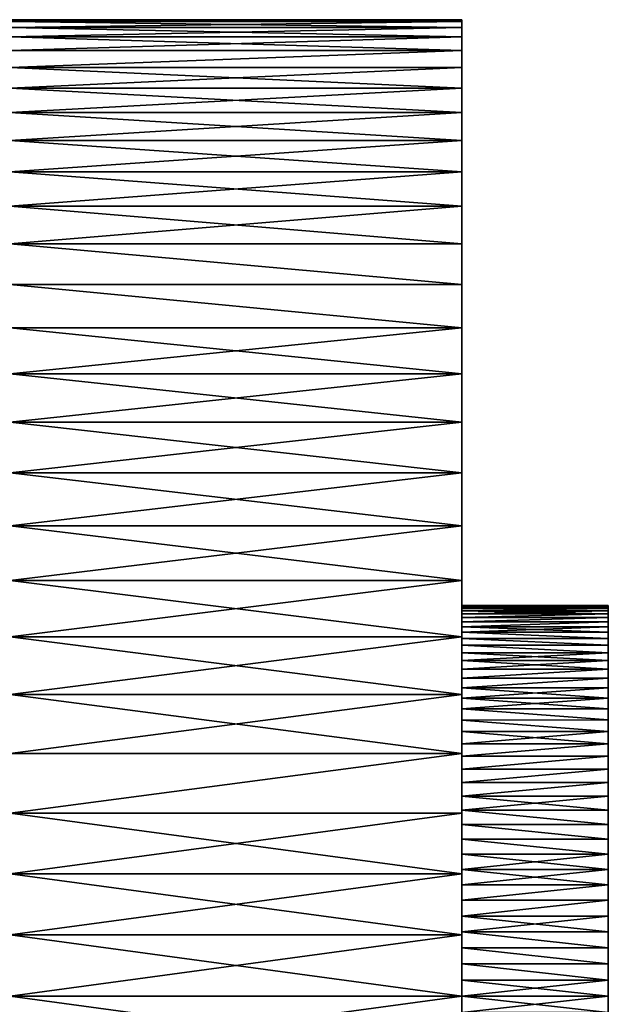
# Model space of a CAD drawing. Header units: metres. Extents: x -28 to 204, y -40 to 40.
# Tile 42 of 42: x 179 to 204, y 0 to 40. Entities that reach past the tile are written whole.
import ezdxf

# ---------------------------------------------------------------- set-up
doc = ezdxf.new("R2010")
doc.units = ezdxf.units.M
doc.layers.add('solid_SIPHO_KOMPL_SW0001', color=7, linetype='CONTINUOUS')

msp = doc.modelspace()

# ---------------------------------------------------------------- linework, layer by layer
at = {"layer": 'solid_SIPHO_KOMPL_SW0001'}
for points in [[(179, 39.92107, 100.51162), (197.5, 39.92094, 100.512024), (197.5, 40, 98)], [(179, 40, 98), (197.5, 40, 98), (197.5, 39.92094, 95.487976)], [(179, 40, 98), (179, 39.92107, 100.51162), (197.5, 40, 98)], [(179, 39.92107, 95.48838), (179, 40, 98), (197.5, 39.92094, 95.487976)], [(197.5, 39.92094, 95.487976), (197.5, 40, 98), (197.5, 39.92094, 100.512024)], [(179, 39.92107, 100.51162), (179, 39.684589, 103.013329), (197.5, 39.92094, 100.512024)], [(179, 39.92107, 95.48838), (197.5, 39.92094, 95.487976), (197.5, 39.684624, 92.987328)], [(179, 39.684589, 92.986671), (179, 39.92107, 95.48838), (197.5, 39.684624, 92.987328)], [(179, 39.684589, 103.013329), (197.5, 39.684624, 103.012672), (197.5, 39.92094, 100.512024)], [(179, 39.291489, 105.495255), (197.5, 39.291286, 105.496078), (197.5, 39.684624, 103.012672)], [(179, 39.684589, 103.013329), (179, 39.291489, 105.495255), (197.5, 39.684624, 103.012672)], [(179, 39.684589, 92.986671), (197.5, 39.684624, 92.987328), (197.5, 39.291286, 90.503922)], [(179, 39.291489, 90.504745), (179, 39.684589, 92.986671), (197.5, 39.291286, 90.503922)], [(197.5, 39.92094, 95.487976), (197.5, 39.92094, 100.512024), (197.5, 39.684624, 103.012672)], [(197.5, 39.684624, 92.987328), (197.5, 39.92094, 95.487976), (197.5, 39.684624, 103.012672)], [(197.5, 39.684624, 92.987328), (197.5, 39.684624, 103.012672), (197.5, 39.291286, 105.496078)], [(197.5, 39.291286, 90.503922), (197.5, 39.684624, 92.987328), (197.5, 39.291286, 105.496078)], [(179, 39.291489, 105.495255), (179, 38.743328, 107.947594), (197.5, 39.291286, 105.496078)], [(179, 39.291489, 90.504745), (197.5, 39.291286, 90.503922), (197.5, 38.743286, 88.052658)], [(179, 38.743328, 88.052406), (179, 39.291489, 90.504745), (197.5, 38.743286, 88.052658)], [(179, 38.743328, 107.947594), (197.5, 38.743286, 107.947342), (197.5, 39.291286, 105.496078)], [(197.5, 39.291286, 90.503922), (197.5, 39.291286, 105.496078), (197.5, 38.743286, 107.947342)], [(197.5, 38.743286, 88.052658), (197.5, 39.291286, 90.503922), (197.5, 38.743286, 107.947342)], [(179, 38.743328, 107.947594), (179, 38.042259, 110.36068), (197.5, 38.743286, 107.947342)], [(179, 38.042259, 85.63932), (179, 38.743328, 88.052406), (197.5, 38.743286, 88.052658)], [(179, 38.042259, 110.36068), (197.5, 38.042217, 110.360809), (197.5, 38.743286, 107.947342)], [(179, 38.042259, 85.63932), (197.5, 38.743286, 88.052658), (197.5, 38.042217, 85.639191)], [(197.5, 38.743286, 88.052658), (197.5, 38.743286, 107.947342), (197.5, 38.042217, 110.360809)], [(197.5, 38.042217, 85.639191), (197.5, 38.743286, 88.052658), (197.5, 38.042217, 110.360809)], [(179, 38.042259, 110.36068), (179, 37.191059, 112.724983), (197.5, 38.042217, 110.360809)], [(179, 38.042259, 85.63932), (197.5, 38.042217, 85.639191), (197.5, 37.190781, 83.274597)], [(179, 37.191059, 83.275017), (179, 38.042259, 85.63932), (197.5, 37.190781, 83.274597)], [(179, 37.191059, 112.724983), (197.5, 37.190781, 112.725403), (197.5, 38.042217, 110.360809)], [(197.5, 38.042217, 85.639191), (197.5, 38.042217, 110.360809), (197.5, 37.190781, 112.725403)], [(197.5, 37.190781, 83.274597), (197.5, 38.042217, 85.639191), (197.5, 37.190781, 112.725403)], [(179, 37.191059, 112.724983), (179, 36.193081, 115.031174), (197.5, 37.190781, 112.725403)], [(179, 37.191059, 83.275017), (197.5, 37.190781, 83.274597), (197.5, 36.193317, 80.969437)], [(179, 36.193081, 80.968826), (179, 37.191059, 83.275017), (197.5, 36.193317, 80.969437)], [(179, 36.193081, 115.031174), (197.5, 36.193317, 115.030563), (197.5, 37.190781, 112.725403)], [(197.5, 37.190781, 83.274597), (197.5, 37.190781, 112.725403), (197.5, 36.193317, 115.030563)], [(197.5, 36.193317, 80.969437), (197.5, 37.190781, 83.274597), (197.5, 36.193317, 115.030563)], [(179, 35.052269, 117.270149), (197.5, 35.051861, 117.27079), (197.5, 36.193317, 115.030563)], [(179, 36.193081, 115.031174), (179, 35.052269, 117.270149), (197.5, 36.193317, 115.030563)], [(179, 36.193081, 80.968826), (197.5, 36.193317, 80.969437), (197.5, 35.051861, 78.72921)], [(179, 35.052269, 78.729851), (179, 36.193081, 80.968826), (197.5, 35.051861, 78.72921)], [(197.5, 36.193317, 80.969437), (197.5, 36.193317, 115.030563), (197.5, 35.051861, 117.27079)], [(197.5, 35.051861, 78.72921), (197.5, 36.193317, 80.969437), (197.5, 35.051861, 117.27079)], [(179, 35.052269, 117.270149), (179, 33.773117, 119.433075), (197.5, 35.051861, 117.27079)], [(179, 35.052269, 78.729851), (197.5, 35.051861, 78.72921), (197.5, 33.773251, 76.567329)], [(179, 33.773117, 76.566925), (179, 35.052269, 78.729851), (197.5, 33.773251, 76.567329)], [(179, 33.773117, 119.433075), (197.5, 33.773251, 119.432671), (197.5, 35.051861, 117.27079)], [(197.5, 35.051861, 78.72921), (197.5, 35.051861, 117.27079), (197.5, 33.773251, 119.432671)], [(197.5, 33.773251, 76.567329), (197.5, 35.051861, 78.72921), (197.5, 33.773251, 119.432671)], [(179, 32.36068, 121.511414), (197.5, 32.360741, 121.51133), (197.5, 33.773251, 119.432671)], [(179, 33.773117, 119.433075), (179, 32.36068, 121.511414), (197.5, 33.773251, 119.432671)], [(179, 33.773117, 76.566925), (197.5, 33.773251, 76.567329), (197.5, 32.360741, 74.48867)], [(179, 32.36068, 74.488586), (179, 33.773117, 76.566925), (197.5, 32.360741, 74.48867)], [(197.5, 33.773251, 76.567329), (197.5, 33.773251, 119.432671), (197.5, 32.360741, 121.51133)], [(197.5, 32.360741, 74.48867), (197.5, 33.773251, 76.567329), (197.5, 32.360741, 121.51133)], [(179, 30.82053, 123.496956), (197.5, 30.820299, 123.497078), (197.5, 32.360741, 121.51133)], [(179, 32.36068, 121.511414), (179, 30.82053, 123.496956), (197.5, 32.360741, 121.51133)], [(179, 32.36068, 74.488586), (197.5, 32.360741, 74.48867), (197.5, 30.820299, 72.502922)], [(179, 30.82053, 72.503044), (179, 32.36068, 74.488586), (197.5, 30.820299, 72.502922)], [(197.5, 32.360741, 74.48867), (197.5, 32.360741, 121.51133), (197.5, 30.820299, 123.497078)], [(197.5, 30.820299, 72.502922), (197.5, 32.360741, 74.48867), (197.5, 30.820299, 123.497078)], [(179, 30.82053, 123.496956), (197.5, 29.159309, 125.381218), (197.5, 30.820299, 123.497078)], [(179, 30.82053, 123.496956), (179, 29.158745, 125.381882), (197.5, 29.159309, 125.381218)], [(179, 30.82053, 72.503044), (197.5, 30.820299, 72.502922), (197.5, 29.159309, 70.618782)], [(179, 29.158745, 70.618118), (179, 30.82053, 72.503044), (197.5, 29.159309, 70.618782)], [(197.5, 30.820299, 72.502922), (197.5, 30.820299, 123.497078), (197.5, 29.159309, 125.381218)], [(197.5, 29.159309, 70.618782), (197.5, 30.820299, 72.502922), (197.5, 29.159309, 125.381218)], [(179, 29.158745, 125.381882), (197.5, 27.381409, 127.159126), (197.5, 29.159309, 125.381218)], [(179, 29.158745, 70.618118), (197.5, 29.159309, 70.618782), (197.5, 27.381409, 68.840874)], [(179, 29.158745, 125.381882), (179, 27.381884, 127.158745), (197.5, 27.381409, 127.159126)], [(179, 27.381884, 68.841255), (179, 29.158745, 70.618118), (197.5, 27.381409, 68.840874)], [(197.5, 29.159309, 70.618782), (197.5, 29.159309, 125.381218), (197.5, 27.381409, 127.159126)], [(197.5, 27.381409, 68.840874), (197.5, 29.159309, 70.618782), (197.5, 27.381409, 127.159126)], [(179, 27.381884, 127.158745), (179, 25.49696, 128.820526), (197.5, 27.381409, 127.159126)], [(179, 27.381884, 68.841255), (197.5, 27.381409, 68.840874), (197.5, 25.497257, 67.179848)], [(179, 25.49696, 67.179474), (179, 27.381884, 68.841255), (197.5, 25.497257, 67.179848)], [(179, 25.49696, 128.820526), (197.5, 25.497257, 128.820145), (197.5, 27.381409, 127.159126)], [(197.5, 27.381409, 68.840874), (197.5, 27.381409, 127.159126), (197.5, 25.497257, 128.820145)], [(197.5, 25.497257, 67.179848), (197.5, 27.381409, 68.840874), (197.5, 25.497257, 128.820145)], [(179, 23.51141, 130.360687), (197.5, 23.511465, 130.360641), (197.5, 25.497257, 128.820145)], [(179, 25.49696, 128.820526), (179, 23.51141, 130.360687), (197.5, 25.497257, 128.820145)], [(179, 25.49696, 67.179474), (197.5, 25.497257, 67.179848), (197.5, 23.511465, 65.639359)], [(179, 23.51141, 65.63932), (179, 25.49696, 67.179474), (197.5, 23.511465, 65.639359)], [(197.5, 25.497257, 67.179848), (197.5, 25.497257, 128.820145), (197.5, 23.511465, 130.360641)], [(197.5, 23.511465, 65.639359), (197.5, 25.497257, 67.179848), (197.5, 23.511465, 130.360641)], [(179, 21.433071, 131.773117), (197.5, 21.43273, 131.773209), (197.5, 23.511465, 130.360641)], [(179, 23.51141, 130.360687), (179, 21.433071, 131.773117), (197.5, 23.511465, 130.360641)], [(179, 23.51141, 65.63932), (197.5, 23.511465, 65.639359), (197.5, 21.43273, 64.226791)], [(179, 21.433071, 64.226883), (179, 23.51141, 65.63932), (197.5, 21.43273, 64.226791)], [(197.5, 23.511465, 65.639359), (197.5, 23.511465, 130.360641), (197.5, 21.43273, 131.773209)], [(197.5, 21.43273, 64.226791), (197.5, 23.511465, 65.639359), (197.5, 21.43273, 131.773209)], [(179, 21.433071, 131.773117), (179, 19.270147, 133.052261), (197.5, 21.43273, 131.773209)], [(179, 21.433071, 64.226883), (197.5, 21.43273, 64.226791), (197.5, 19.270758, 62.94812)], [(179, 19.270147, 62.947731), (179, 21.433071, 64.226883), (197.5, 19.270758, 62.94812)], [(179, 19.270147, 133.052261), (197.5, 19.270758, 133.05188), (197.5, 21.43273, 131.773209)], [(197.5, 21.43273, 64.226791), (197.5, 21.43273, 131.773209), (197.5, 19.270758, 133.05188)], [(197.5, 19.270758, 62.94812), (197.5, 21.43273, 64.226791), (197.5, 19.270758, 133.05188)], [(179, 17.031172, 134.193085), (197.5, 17.030436, 134.193375), (197.5, 19.270758, 133.05188)], [(179, 19.270147, 133.052261), (179, 17.031172, 134.193085), (197.5, 19.270758, 133.05188)], [(179, 19.270147, 62.947731), (197.5, 19.270758, 62.94812), (197.5, 17.030436, 61.806622)], [(179, 17.031172, 61.806919), (179, 19.270147, 62.947731), (197.5, 17.030436, 61.806622)], [(197.5, 19.270758, 62.94812), (197.5, 19.270758, 133.05188), (197.5, 17.030436, 134.193375)], [(197.5, 17.030436, 61.806622), (197.5, 19.270758, 62.94812), (197.5, 17.030436, 134.193375)], [(179, 17.031172, 134.193085), (179, 14.724982, 135.191055), (197.5, 17.030436, 134.193375)], [(179, 17.031172, 61.806919), (197.5, 17.030436, 61.806622), (197.5, 14.7252, 60.809139)], [(179, 14.724982, 60.808941), (179, 17.031172, 61.806919), (197.5, 14.7252, 60.809139)], [(179, 14.724982, 135.191055), (197.5, 14.7252, 135.190857), (197.5, 17.030436, 134.193375)], [(197.5, 15.98627, 98.660721), (197.5, 17.030436, 134.193375), (197.5, 14.7252, 135.190857)], [(197.5, 15.98627, 98.660721), (197.5, 17.030436, 61.806622), (197.5, 17.030436, 134.193375)], [(197.5, 14.905231, 92.18338), (197.5, 14.7252, 60.809139), (197.5, 17.030436, 61.806622)], [(197.5, 15.132947, 92.804771), (197.5, 14.905231, 92.18338), (197.5, 17.030436, 61.806622)], [(197.5, 15.334957, 93.435188), (197.5, 15.132947, 92.804771), (197.5, 17.030436, 61.806622)], [(197.5, 15.51028, 94.071808), (197.5, 15.334957, 93.435188), (197.5, 17.030436, 61.806622)], [(197.5, 15.65932, 94.716347), (197.5, 15.51028, 94.071808), (197.5, 17.030436, 61.806622)], [(197.5, 15.781806, 95.367043), (197.5, 15.65932, 94.716347), (197.5, 17.030436, 61.806622)], [(197.5, 15.877092, 96.020653), (197.5, 15.781806, 95.367043), (197.5, 17.030436, 61.806622)], [(197.5, 15.945227, 96.678375), (197.5, 15.877092, 96.020653), (197.5, 17.030436, 61.806622)], [(197.5, 15.98627, 97.339279), (197.5, 15.945227, 96.678375), (197.5, 17.030436, 61.806622)], [(197.5, 16, 98), (197.5, 15.98627, 97.339279), (197.5, 17.030436, 61.806622)], [(197.5, 15.98627, 98.660721), (197.5, 16, 98), (197.5, 17.030436, 61.806622)], [(197.5, 15.98627, 98.660721), (203.5, 15.98629, 98.660507), (203.5, 16, 98)], [(197.5, 16, 98), (203.5, 16, 98), (203.5, 15.98629, 97.339493)], [(197.5, 15.98627, 98.660721), (203.5, 16, 98), (197.5, 16, 98)], [(197.5, 16, 98), (203.5, 15.98629, 97.339493), (197.5, 15.98627, 97.339279)], [(197.5, 15.98627, 98.660721), (203.5, 15.945283, 99.321198), (203.5, 15.98629, 98.660507)], [(197.5, 15.98627, 97.339279), (203.5, 15.98629, 97.339493), (203.5, 15.945283, 96.678802)], [(197.5, 15.945227, 99.321625), (203.5, 15.945283, 99.321198), (197.5, 15.98627, 98.660721)], [(197.5, 15.98627, 97.339279), (203.5, 15.945283, 96.678802), (197.5, 15.945227, 96.678375)], [(197.5, 15.945227, 99.321625), (197.5, 15.98627, 98.660721), (197.5, 14.7252, 135.190857)], [(197.5, 15.945227, 99.321625), (203.5, 15.877161, 99.978836), (203.5, 15.945283, 99.321198)], [(197.5, 15.945227, 96.678375), (203.5, 15.945283, 96.678802), (203.5, 15.877161, 96.021164)], [(197.5, 15.877092, 99.979347), (203.5, 15.877161, 99.978836), (197.5, 15.945227, 99.321625)], [(197.5, 15.945227, 96.678375), (203.5, 15.877161, 96.021164), (197.5, 15.877092, 96.020653)], [(197.5, 15.877092, 99.979347), (197.5, 15.945227, 99.321625), (197.5, 14.7252, 135.190857)], [(197.5, 15.877092, 99.979347), (203.5, 15.781822, 100.632675), (203.5, 15.877161, 99.978836)], [(197.5, 15.877092, 96.020653), (203.5, 15.877161, 96.021164), (203.5, 15.781822, 95.367325)], [(197.5, 15.781806, 100.632957), (203.5, 15.781822, 100.632675), (197.5, 15.877092, 99.979347)], [(197.5, 15.877092, 96.020653), (203.5, 15.781822, 95.367325), (197.5, 15.781806, 95.367043)], [(197.5, 15.781806, 100.632957), (197.5, 15.877092, 99.979347), (197.5, 14.7252, 135.190857)], [(197.5, 15.65932, 101.283653), (203.5, 15.65924, 101.283821), (203.5, 15.781822, 100.632675)], [(197.5, 15.65932, 101.283653), (203.5, 15.781822, 100.632675), (197.5, 15.781806, 100.632957)], [(197.5, 15.781806, 95.367043), (203.5, 15.781822, 95.367325), (203.5, 15.65924, 94.716179)], [(197.5, 15.781806, 95.367043), (203.5, 15.65924, 94.716179), (197.5, 15.65932, 94.716347)], [(197.5, 15.65932, 101.283653), (197.5, 15.781806, 100.632957), (197.5, 14.7252, 135.190857)], [(203.5, 15.98629, 97.339493), (203.5, 16, 98), (203.5, 15.98629, 98.660507)], [(203.5, 15.98629, 97.339493), (203.5, 15.98629, 98.660507), (203.5, 15.945283, 99.321198)], [(203.5, 15.945283, 96.678802), (203.5, 15.98629, 97.339493), (203.5, 15.945283, 99.321198)], [(203.5, 15.945283, 96.678802), (203.5, 15.945283, 99.321198), (203.5, 15.877161, 99.978836)], [(203.5, 15.877161, 96.021164), (203.5, 15.945283, 96.678802), (203.5, 15.877161, 99.978836)], [(203.5, 15.877161, 96.021164), (203.5, 15.877161, 99.978836), (203.5, 15.781822, 100.632675)], [(203.5, 15.781822, 95.367325), (203.5, 15.877161, 96.021164), (203.5, 15.781822, 100.632675)], [(203.5, 15.781822, 95.367325), (203.5, 15.781822, 100.632675), (203.5, 15.65924, 101.283821)], [(203.5, 15.65924, 94.716179), (203.5, 15.781822, 95.367325), (203.5, 15.65924, 101.283821)], [(197.5, 15.51028, 101.928192), (203.5, 15.65924, 101.283821), (197.5, 15.65932, 101.283653)], [(197.5, 15.65932, 94.716347), (203.5, 15.65924, 94.716179), (197.5, 15.51028, 94.071808)], [(197.5, 15.51028, 101.928192), (197.5, 15.65932, 101.283653), (197.5, 14.7252, 135.190857)], [(197.5, 15.51028, 101.928192), (203.5, 15.510134, 101.928711), (203.5, 15.65924, 101.283821)], [(197.5, 15.51028, 94.071808), (203.5, 15.65924, 94.716179), (203.5, 15.510134, 94.071289)], [(197.5, 15.334957, 102.564812), (203.5, 15.510134, 101.928711), (197.5, 15.51028, 101.928192)], [(197.5, 15.51028, 94.071808), (203.5, 15.510134, 94.071289), (197.5, 15.334957, 93.435188)], [(197.5, 15.334957, 102.564812), (197.5, 15.51028, 101.928192), (197.5, 14.7252, 135.190857)], [(197.5, 15.334957, 102.564812), (203.5, 15.334844, 102.565292), (203.5, 15.510134, 101.928711)], [(197.5, 15.334957, 93.435188), (203.5, 15.510134, 94.071289), (203.5, 15.334844, 93.434708)], [(197.5, 15.132947, 103.195229), (203.5, 15.334844, 102.565292), (197.5, 15.334957, 102.564812)], [(197.5, 15.334957, 93.435188), (203.5, 15.334844, 93.434708), (197.5, 15.132947, 92.804771)], [(197.5, 15.132947, 103.195229), (197.5, 15.334957, 102.564812), (197.5, 14.7252, 135.190857)], [(197.5, 15.132947, 103.195229), (203.5, 15.132947, 103.195351), (203.5, 15.334844, 102.565292)], [(197.5, 15.132947, 92.804771), (203.5, 15.334844, 93.434708), (203.5, 15.132947, 92.804649)], [(203.5, 15.65924, 94.716179), (203.5, 15.65924, 101.283821), (203.5, 15.510134, 101.928711)], [(203.5, 15.510134, 94.071289), (203.5, 15.65924, 94.716179), (203.5, 15.510134, 101.928711)], [(203.5, 15.510134, 94.071289), (203.5, 15.510134, 101.928711), (203.5, 15.334844, 102.565292)], [(203.5, 15.334844, 93.434708), (203.5, 15.510134, 94.071289), (203.5, 15.334844, 102.565292)], [(203.5, 15.334844, 93.434708), (203.5, 15.334844, 102.565292), (203.5, 15.132947, 103.195351)], [(203.5, 15.132947, 92.804649), (203.5, 15.334844, 93.434708), (203.5, 15.132947, 103.195351)], [(197.5, 14.905231, 103.81662), (203.5, 14.905342, 103.816383), (203.5, 15.132947, 103.195351)], [(197.5, 14.905231, 103.81662), (203.5, 15.132947, 103.195351), (197.5, 15.132947, 103.195229)], [(197.5, 15.132947, 92.804771), (203.5, 15.132947, 92.804649), (203.5, 14.905342, 92.183617)], [(197.5, 15.132947, 92.804771), (203.5, 14.905342, 92.183617), (197.5, 14.905231, 92.18338)], [(197.5, 14.905231, 103.81662), (197.5, 15.132947, 103.195229), (197.5, 14.7252, 135.190857)], [(203.5, 15.132947, 92.804649), (203.5, 15.132947, 103.195351), (203.5, 14.905342, 103.816383)], [(203.5, 14.905342, 92.183617), (203.5, 15.132947, 92.804649), (203.5, 14.905342, 103.816383)], [(179, 12.36068, 136.042267), (197.5, 12.360565, 136.042297), (197.5, 14.7252, 135.190857)], [(179, 14.724982, 135.191055), (179, 12.36068, 136.042267), (197.5, 14.7252, 135.190857)], [(179, 14.724982, 60.808941), (197.5, 14.7252, 60.809139), (197.5, 12.360565, 59.957703)], [(179, 12.36068, 59.957741), (179, 14.724982, 60.808941), (197.5, 12.360565, 59.957703)], [(197.5, 14.905231, 103.81662), (203.5, 14.652704, 104.42627), (203.5, 14.905342, 103.816383)], [(197.5, 14.905231, 92.18338), (203.5, 14.905342, 92.183617), (203.5, 14.652704, 91.57373)], [(197.5, 14.652563, 104.426613), (203.5, 14.652704, 104.42627), (197.5, 14.905231, 103.81662)], [(197.5, 14.905231, 92.18338), (203.5, 14.652704, 91.57373), (197.5, 14.652563, 91.573387)], [(197.5, 14.652563, 104.426613), (197.5, 14.905231, 103.81662), (197.5, 14.7252, 135.190857)], [(197.5, 14.905231, 92.18338), (197.5, 14.652563, 91.573387), (197.5, 14.7252, 60.809139)], [(197.5, 14.652563, 104.426613), (197.5, 14.7252, 135.190857), (197.5, 12.360565, 136.042297)], [(197.5, 12.626409, 88.172813), (197.5, 12.360565, 59.957703), (197.5, 14.7252, 60.809139)], [(197.5, 13.021206, 88.702362), (197.5, 12.626409, 88.172813), (197.5, 14.7252, 60.809139)], [(197.5, 13.394702, 89.249077), (197.5, 13.021206, 88.702362), (197.5, 14.7252, 60.809139)], [(197.5, 13.745077, 89.810226), (197.5, 13.394702, 89.249077), (197.5, 14.7252, 60.809139)], [(197.5, 14.071263, 90.384361), (197.5, 13.745077, 89.810226), (197.5, 14.7252, 60.809139)], [(197.5, 14.374192, 90.972977), (197.5, 14.071263, 90.384361), (197.5, 14.7252, 60.809139)], [(197.5, 14.652563, 91.573387), (197.5, 14.374192, 90.972977), (197.5, 14.7252, 60.809139)], [(197.5, 14.652563, 104.426613), (203.5, 14.374297, 105.026772), (203.5, 14.652704, 104.42627)], [(197.5, 14.652563, 91.573387), (203.5, 14.652704, 91.57373), (203.5, 14.374297, 90.973228)], [(197.5, 14.374192, 105.027023), (203.5, 14.374297, 105.026772), (197.5, 14.652563, 104.426613)], [(197.5, 14.652563, 91.573387), (203.5, 14.374297, 90.973228), (197.5, 14.374192, 90.972977)], [(197.5, 14.374192, 105.027023), (197.5, 14.652563, 104.426613), (197.5, 12.360565, 136.042297)], [(203.5, 14.905342, 92.183617), (203.5, 14.905342, 103.816383), (203.5, 14.652704, 104.42627)], [(203.5, 14.652704, 91.57373), (203.5, 14.905342, 92.183617), (203.5, 14.652704, 104.42627)], [(203.5, 14.652704, 91.57373), (203.5, 14.652704, 104.42627), (203.5, 14.374297, 105.026772)], [(203.5, 14.374297, 90.973228), (203.5, 14.652704, 91.57373), (203.5, 14.374297, 105.026772)], [(197.5, 14.374192, 105.027023), (203.5, 14.071305, 105.615555), (203.5, 14.374297, 105.026772)], [(197.5, 14.374192, 90.972977), (203.5, 14.374297, 90.973228), (203.5, 14.071305, 90.384445)], [(197.5, 14.071263, 105.615639), (203.5, 14.071305, 105.615555), (197.5, 14.374192, 105.027023)], [(197.5, 14.374192, 90.972977), (203.5, 14.071305, 90.384445), (197.5, 14.071263, 90.384361)], [(197.5, 14.071263, 105.615639), (197.5, 14.374192, 105.027023), (197.5, 12.360565, 136.042297)], [(203.5, 14.374297, 90.973228), (203.5, 14.374297, 105.026772), (203.5, 14.071305, 105.615555)], [(203.5, 14.071305, 90.384445), (203.5, 14.374297, 90.973228), (203.5, 14.071305, 105.615555)], [(197.5, 13.745077, 106.189774), (203.5, 13.745053, 106.189804), (203.5, 14.071305, 105.615555)], [(197.5, 13.745077, 106.189774), (203.5, 14.071305, 105.615555), (197.5, 14.071263, 105.615639)], [(197.5, 14.071263, 90.384361), (203.5, 14.071305, 90.384445), (203.5, 13.745053, 89.810196)], [(197.5, 14.071263, 90.384361), (203.5, 13.745053, 89.810196), (197.5, 13.745077, 89.810226)], [(197.5, 13.745077, 106.189774), (197.5, 14.071263, 105.615639), (197.5, 12.360565, 136.042297)], [(197.5, 13.394702, 106.750923), (203.5, 13.745053, 106.189804), (197.5, 13.745077, 106.189774)], [(197.5, 13.745077, 89.810226), (203.5, 13.745053, 89.810196), (203.5, 13.394572, 89.248909)], [(197.5, 13.745077, 89.810226), (203.5, 13.394572, 89.248909), (197.5, 13.394702, 89.249077)], [(197.5, 13.394702, 106.750923), (197.5, 13.745077, 106.189774), (197.5, 12.360565, 136.042297)], [(197.5, 13.394702, 106.750923), (203.5, 13.394572, 106.751091), (203.5, 13.745053, 106.189804)], [(203.5, 14.071305, 90.384445), (203.5, 14.071305, 105.615555), (203.5, 13.745053, 106.189804)], [(203.5, 13.745053, 89.810196), (203.5, 14.071305, 90.384445), (203.5, 13.745053, 106.189804)], [(203.5, 13.745053, 89.810196), (203.5, 13.745053, 106.189804), (203.5, 13.394572, 106.751091)], [(203.5, 13.394572, 89.248909), (203.5, 13.745053, 89.810196), (203.5, 13.394572, 106.751091)], [(197.5, 13.021206, 107.297638), (203.5, 13.394572, 106.751091), (197.5, 13.394702, 106.750923)], [(197.5, 13.394702, 89.249077), (203.5, 13.394572, 89.248909), (197.5, 13.021206, 88.702362)], [(197.5, 13.021206, 107.297638), (197.5, 13.394702, 106.750923), (197.5, 12.360565, 136.042297)], [(197.5, 13.021206, 107.297638), (203.5, 13.020987, 107.29792), (203.5, 13.394572, 106.751091)], [(197.5, 13.021206, 88.702362), (203.5, 13.394572, 89.248909), (203.5, 13.020987, 88.70208)], [(203.5, 13.394572, 89.248909), (203.5, 13.394572, 106.751091), (203.5, 13.020987, 107.29792)], [(203.5, 13.020987, 88.70208), (203.5, 13.394572, 89.248909), (203.5, 13.020987, 107.29792)], [(197.5, 12.626409, 107.827187), (203.5, 13.020987, 107.29792), (197.5, 13.021206, 107.297638)], [(197.5, 13.021206, 88.702362), (203.5, 13.020987, 88.70208), (197.5, 12.626409, 88.172813)], [(197.5, 12.626409, 107.827187), (197.5, 13.021206, 107.297638), (197.5, 12.360565, 136.042297)], [(197.5, 12.626409, 107.827187), (203.5, 12.626204, 107.827461), (203.5, 13.020987, 107.29792)], [(197.5, 12.626409, 88.172813), (203.5, 13.020987, 88.70208), (203.5, 12.626204, 88.172539)], [(203.5, 13.020987, 88.70208), (203.5, 13.020987, 107.29792), (203.5, 12.626204, 107.827461)], [(203.5, 12.626204, 88.172539), (203.5, 13.020987, 88.70208), (203.5, 12.626204, 107.827461)], [(197.5, 12.20951, 108.340446), (203.5, 12.626204, 107.827461), (197.5, 12.626409, 107.827187)], [(197.5, 12.626409, 88.172813), (203.5, 12.626204, 88.172539), (203.5, 12.20952, 87.659508)], [(197.5, 12.626409, 88.172813), (203.5, 12.20952, 87.659508), (197.5, 12.20951, 87.659554)], [(197.5, 12.20951, 108.340446), (197.5, 12.626409, 107.827187), (197.5, 12.360565, 136.042297)], [(197.5, 12.626409, 88.172813), (197.5, 12.20951, 87.659554), (197.5, 12.360565, 59.957703)], [(197.5, 12.20951, 108.340446), (203.5, 12.20952, 108.340492), (203.5, 12.626204, 107.827461)], [(203.5, 12.626204, 88.172539), (203.5, 12.626204, 107.827461), (203.5, 12.20952, 108.340492)], [(203.5, 12.20952, 87.659508), (203.5, 12.626204, 88.172539), (203.5, 12.20952, 108.340492)], [(179, 12.36068, 136.042267), (179, 9.947596, 136.743332), (197.5, 12.360565, 136.042297)], [(179, 12.36068, 59.957741), (197.5, 12.360565, 59.957703), (197.5, 9.947081, 59.256649)], [(179, 9.947596, 59.256672), (179, 12.36068, 59.957741), (197.5, 9.947081, 59.256649)], [(179, 9.947596, 136.743332), (197.5, 9.947081, 136.743347), (197.5, 12.360565, 136.042297)], [(197.5, 12.20951, 108.340446), (197.5, 12.360565, 136.042297), (197.5, 9.947081, 136.743347)], [(197.5, 10.340446, 85.790489), (197.5, 9.947081, 59.256649), (197.5, 12.360565, 59.957703)], [(197.5, 10.836801, 86.228798), (197.5, 10.340446, 85.790489), (197.5, 12.360565, 59.957703)], [(197.5, 11.313708, 86.686295), (197.5, 10.836801, 86.228798), (197.5, 12.360565, 59.957703)], [(197.5, 11.771199, 87.1632), (197.5, 11.313708, 86.686295), (197.5, 12.360565, 59.957703)], [(197.5, 12.20951, 87.659554), (197.5, 11.771199, 87.1632), (197.5, 12.360565, 59.957703)], [(197.5, 11.771199, 108.8368), (203.5, 11.771485, 108.83654), (203.5, 12.20952, 108.340492)], [(197.5, 11.771199, 108.8368), (203.5, 12.20952, 108.340492), (197.5, 12.20951, 108.340446)], [(197.5, 12.20951, 87.659554), (203.5, 12.20952, 87.659508), (203.5, 11.771485, 87.16346)], [(197.5, 12.20951, 87.659554), (203.5, 11.771485, 87.16346), (197.5, 11.771199, 87.1632)], [(197.5, 11.771199, 108.8368), (197.5, 12.20951, 108.340446), (197.5, 9.947081, 136.743347)], [(203.5, 12.20952, 87.659508), (203.5, 12.20952, 108.340492), (203.5, 11.771485, 108.83654)], [(203.5, 11.771485, 87.16346), (203.5, 12.20952, 87.659508), (203.5, 11.771485, 108.83654)], [(197.5, 11.771199, 108.8368), (203.5, 11.314116, 109.313301), (203.5, 11.771485, 108.83654)], [(197.5, 11.771199, 87.1632), (203.5, 11.771485, 87.16346), (203.5, 11.314116, 86.686699)], [(197.5, 11.313708, 109.313705), (203.5, 11.314116, 109.313301), (197.5, 11.771199, 108.8368)], [(197.5, 11.771199, 87.1632), (203.5, 11.314116, 86.686699), (197.5, 11.313708, 86.686295)], [(197.5, 11.313708, 109.313705), (197.5, 11.771199, 108.8368), (197.5, 9.947081, 136.743347)], [(203.5, 11.771485, 87.16346), (203.5, 11.771485, 108.83654), (203.5, 11.314116, 109.313301)], [(203.5, 11.314116, 86.686699), (203.5, 11.771485, 87.16346), (203.5, 11.314116, 109.313301)], [(197.5, 11.313708, 109.313705), (203.5, 10.837018, 109.77095), (203.5, 11.314116, 109.313301)], [(197.5, 11.313708, 86.686295), (203.5, 11.314116, 86.686699), (203.5, 10.837018, 86.22905)], [(197.5, 10.836801, 109.771202), (203.5, 10.837018, 109.77095), (197.5, 11.313708, 109.313705)], [(197.5, 11.313708, 86.686295), (203.5, 10.837018, 86.22905), (197.5, 10.836801, 86.228798)], [(197.5, 10.836801, 109.771202), (197.5, 11.313708, 109.313705), (197.5, 9.947081, 136.743347)], [(203.5, 11.314116, 86.686699), (203.5, 11.314116, 109.313301), (203.5, 10.837018, 109.77095)], [(203.5, 10.837018, 86.22905), (203.5, 11.314116, 86.686699), (203.5, 10.837018, 109.77095)], [(197.5, 10.340446, 110.209511), (203.5, 10.340317, 110.209564), (203.5, 10.837018, 109.77095)], [(197.5, 10.340446, 110.209511), (203.5, 10.837018, 109.77095), (197.5, 10.836801, 109.771202)], [(197.5, 10.836801, 86.228798), (203.5, 10.837018, 86.22905), (203.5, 10.340317, 85.790436)], [(197.5, 10.836801, 86.228798), (203.5, 10.340317, 85.790436), (197.5, 10.340446, 85.790489)], [(197.5, 10.340446, 110.209511), (197.5, 10.836801, 109.771202), (197.5, 9.947081, 136.743347)], [(203.5, 10.837018, 86.22905), (203.5, 10.837018, 109.77095), (203.5, 10.340317, 110.209564)], [(203.5, 10.340317, 85.790436), (203.5, 10.837018, 86.22905), (203.5, 10.340317, 110.209564)], [(197.5, 9.82719, 110.626411), (203.5, 10.340317, 110.209564), (197.5, 10.340446, 110.209511)], [(197.5, 10.340446, 85.790489), (203.5, 10.340317, 85.790436), (197.5, 9.82719, 85.373589)], [(197.5, 9.82719, 110.626411), (197.5, 10.340446, 110.209511), (197.5, 9.947081, 136.743347)], [(197.5, 10.340446, 85.790489), (197.5, 9.82719, 85.373589), (197.5, 9.947081, 59.256649)], [(197.5, 9.82719, 110.626411), (203.5, 9.826807, 110.626701), (203.5, 10.340317, 110.209564)], [(197.5, 9.82719, 85.373589), (203.5, 10.340317, 85.790436), (203.5, 9.826807, 85.373299)], [(203.5, 10.340317, 85.790436), (203.5, 10.340317, 110.209564), (203.5, 9.826807, 110.626701)], [(203.5, 9.826807, 85.373299), (203.5, 10.340317, 85.790436), (203.5, 9.826807, 110.626701)], [(179, 9.947596, 136.743332), (179, 7.495253, 137.291489), (197.5, 9.947081, 136.743347)], [(179, 7.495253, 58.708511), (179, 9.947596, 59.256672), (197.5, 9.947081, 59.256649)], [(179, 7.495253, 137.291489), (197.5, 7.495833, 137.291336), (197.5, 9.947081, 136.743347)], [(179, 7.495253, 58.708511), (197.5, 9.947081, 59.256649), (197.5, 7.495833, 58.708668)], [(197.5, 9.82719, 110.626411), (197.5, 9.947081, 136.743347), (197.5, 7.495833, 137.291336)], [(197.5, 7.615642, 83.928734), (197.5, 7.495833, 58.708668), (197.5, 9.947081, 59.256649)], [(197.5, 8.189771, 84.254921), (197.5, 7.615642, 83.928734), (197.5, 9.947081, 59.256649)], [(197.5, 8.75092, 84.605301), (197.5, 8.189771, 84.254921), (197.5, 9.947081, 59.256649)], [(197.5, 9.297638, 84.97879), (197.5, 8.75092, 84.605301), (197.5, 9.947081, 59.256649)], [(197.5, 9.82719, 85.373589), (197.5, 9.297638, 84.97879), (197.5, 9.947081, 59.256649)], [(197.5, 9.297638, 111.02121), (203.5, 9.826807, 110.626701), (197.5, 9.82719, 110.626411)], [(197.5, 9.82719, 85.373589), (203.5, 9.826807, 85.373299), (197.5, 9.297638, 84.97879)], [(197.5, 9.297638, 111.02121), (197.5, 9.82719, 110.626411), (197.5, 7.495833, 137.291336)], [(197.5, 9.297638, 111.02121), (203.5, 9.297256, 111.0215), (203.5, 9.826807, 110.626701)], [(197.5, 9.297638, 84.97879), (203.5, 9.826807, 85.373299), (203.5, 9.297256, 84.9785)], [(203.5, 9.826807, 85.373299), (203.5, 9.826807, 110.626701), (203.5, 9.297256, 111.0215)], [(203.5, 9.297256, 84.9785), (203.5, 9.826807, 85.373299), (203.5, 9.297256, 111.0215)], [(197.5, 8.75092, 111.394699), (203.5, 9.297256, 111.0215), (197.5, 9.297638, 111.02121)], [(197.5, 9.297638, 84.97879), (203.5, 9.297256, 84.9785), (197.5, 8.75092, 84.605301)], [(197.5, 8.75092, 111.394699), (197.5, 9.297638, 111.02121), (197.5, 7.495833, 137.291336)], [(197.5, 8.75092, 111.394699), (203.5, 8.750686, 111.394875), (203.5, 9.297256, 111.0215)], [(197.5, 8.75092, 84.605301), (203.5, 9.297256, 84.9785), (203.5, 8.750686, 84.605125)], [(203.5, 9.297256, 84.9785), (203.5, 9.297256, 111.0215), (203.5, 8.750686, 111.394875)], [(203.5, 8.750686, 84.605125), (203.5, 9.297256, 84.9785), (203.5, 8.750686, 111.394875)], [(197.5, 8.189771, 111.745079), (203.5, 8.750686, 111.394875), (197.5, 8.75092, 111.394699)], [(197.5, 8.75092, 84.605301), (203.5, 8.750686, 84.605125), (197.5, 8.189771, 84.254921)], [(197.5, 8.189771, 111.745079), (197.5, 8.75092, 111.394699), (197.5, 7.495833, 137.291336)], [(197.5, 8.189771, 111.745079), (203.5, 8.18972, 111.74511), (203.5, 8.750686, 111.394875)], [(197.5, 8.189771, 84.254921), (203.5, 8.750686, 84.605125), (203.5, 8.18972, 84.25489)], [(203.5, 8.750686, 84.605125), (203.5, 8.750686, 111.394875), (203.5, 8.18972, 111.74511)], [(203.5, 8.18972, 84.25489), (203.5, 8.750686, 84.605125), (203.5, 8.18972, 111.74511)], [(197.5, 7.615642, 112.071266), (203.5, 8.18972, 111.74511), (197.5, 8.189771, 111.745079)], [(197.5, 8.189771, 84.254921), (203.5, 8.18972, 84.25489), (203.5, 7.615761, 83.928795)], [(197.5, 8.189771, 84.254921), (203.5, 7.615761, 83.928795), (197.5, 7.615642, 83.928734)], [(197.5, 7.615642, 112.071266), (197.5, 8.189771, 111.745079), (197.5, 7.495833, 137.291336)], [(197.5, 7.615642, 112.071266), (203.5, 7.615761, 112.071205), (203.5, 8.18972, 111.74511)], [(203.5, 8.18972, 84.25489), (203.5, 8.18972, 111.74511), (203.5, 7.615761, 112.071205)], [(203.5, 7.615761, 83.928795), (203.5, 8.18972, 84.25489), (203.5, 7.615761, 112.071205)], [(179, 5.01333, 137.684586), (197.5, 5.012479, 137.684647), (197.5, 7.495833, 137.291336)], [(179, 7.495253, 137.291489), (179, 5.01333, 137.684586), (197.5, 7.495833, 137.291336)], [(179, 7.495253, 58.708511), (197.5, 7.495833, 58.708668), (197.5, 5.012479, 58.31535)], [(179, 5.01333, 58.315411), (179, 7.495253, 58.708511), (197.5, 5.012479, 58.31535)], [(197.5, 7.615642, 112.071266), (203.5, 7.027365, 112.374046), (203.5, 7.615761, 112.071205)], [(197.5, 7.615642, 83.928734), (203.5, 7.615761, 83.928795), (203.5, 7.027365, 83.625954)], [(197.5, 7.027027, 112.374191), (203.5, 7.027365, 112.374046), (197.5, 7.615642, 112.071266)], [(197.5, 7.615642, 83.928734), (203.5, 7.027365, 83.625954), (197.5, 7.027027, 83.625809)], [(197.5, 7.027027, 112.374191), (197.5, 7.615642, 112.071266), (197.5, 7.495833, 137.291336)], [(197.5, 7.615642, 83.928734), (197.5, 7.027027, 83.625809), (197.5, 7.495833, 58.708668)], [(197.5, 7.027027, 112.374191), (197.5, 7.495833, 137.291336), (197.5, 5.012479, 137.684647)], [(197.5, 5.19523, 82.86705), (197.5, 5.012479, 58.31535), (197.5, 7.495833, 58.708668)], [(197.5, 5.816623, 83.094772), (197.5, 5.19523, 82.86705), (197.5, 7.495833, 58.708668)], [(197.5, 6.426616, 83.347435), (197.5, 5.816623, 83.094772), (197.5, 7.495833, 58.708668)], [(197.5, 7.027027, 83.625809), (197.5, 6.426616, 83.347435), (197.5, 7.495833, 58.708668)], [(203.5, 7.615761, 83.928795), (203.5, 7.615761, 112.071205), (203.5, 7.027365, 112.374046)], [(203.5, 7.027365, 83.625954), (203.5, 7.615761, 83.928795), (203.5, 7.027365, 112.374046)], [(197.5, 7.027027, 112.374191), (203.5, 6.42709, 112.652367), (203.5, 7.027365, 112.374046)], [(197.5, 7.027027, 83.625809), (203.5, 7.027365, 83.625954), (203.5, 6.42709, 83.347633)], [(197.5, 6.426616, 112.652565), (203.5, 6.42709, 112.652367), (197.5, 7.027027, 112.374191)], [(197.5, 7.027027, 83.625809), (203.5, 6.42709, 83.347633), (197.5, 6.426616, 83.347435)], [(197.5, 6.426616, 112.652565), (197.5, 7.027027, 112.374191), (197.5, 5.012479, 137.684647)], [(203.5, 7.027365, 83.625954), (203.5, 7.027365, 112.374046), (203.5, 6.42709, 112.652367)], [(203.5, 6.42709, 83.347633), (203.5, 7.027365, 83.625954), (203.5, 6.42709, 112.652367)], [(197.5, 6.426616, 112.652565), (203.5, 5.81699, 112.905067), (203.5, 6.42709, 112.652367)], [(197.5, 6.426616, 83.347435), (203.5, 6.42709, 83.347633), (203.5, 5.81699, 83.094933)], [(197.5, 5.816623, 112.905228), (203.5, 5.81699, 112.905067), (197.5, 6.426616, 112.652565)], [(197.5, 6.426616, 83.347435), (203.5, 5.81699, 83.094933), (197.5, 5.816623, 83.094772)], [(197.5, 5.816623, 112.905228), (197.5, 6.426616, 112.652565), (197.5, 5.012479, 137.684647)], [(203.5, 6.42709, 83.347633), (203.5, 6.42709, 112.652367), (203.5, 5.81699, 112.905067)], [(203.5, 5.81699, 83.094933), (203.5, 6.42709, 83.347633), (203.5, 5.81699, 112.905067)], [(197.5, 5.19523, 113.13295), (203.5, 5.195195, 113.132912), (203.5, 5.81699, 112.905067)], [(197.5, 5.19523, 113.13295), (203.5, 5.81699, 112.905067), (197.5, 5.816623, 112.905228)], [(197.5, 5.816623, 83.094772), (203.5, 5.81699, 83.094933), (203.5, 5.195195, 82.867088)], [(197.5, 5.816623, 83.094772), (203.5, 5.195195, 82.867088), (197.5, 5.19523, 82.86705)], [(197.5, 5.19523, 113.13295), (197.5, 5.816623, 112.905228), (197.5, 5.012479, 137.684647)], [(203.5, 5.81699, 83.094933), (203.5, 5.81699, 112.905067), (203.5, 5.195195, 113.132912)], [(203.5, 5.195195, 82.867088), (203.5, 5.81699, 83.094933), (203.5, 5.195195, 113.132912)], [(179, 5.01333, 137.684586), (179, 2.511621, 137.921066), (197.5, 5.012479, 137.684647)], [(179, 5.01333, 58.315411), (197.5, 5.012479, 58.31535), (197.5, 2.51411, 58.079166)], [(179, 2.511621, 58.07893), (179, 5.01333, 58.315411), (197.5, 2.51411, 58.079166)], [(179, 2.511621, 137.921066), (197.5, 2.51411, 137.920837), (197.5, 5.012479, 137.684647)], [(197.5, 4.564814, 113.334961), (203.5, 5.195195, 113.132912), (197.5, 5.19523, 113.13295)], [(197.5, 5.19523, 82.86705), (203.5, 5.195195, 82.867088), (203.5, 4.564372, 82.66494)], [(197.5, 5.19523, 82.86705), (203.5, 4.564372, 82.66494), (197.5, 4.564814, 82.665039)], [(197.5, 4.564814, 113.334961), (197.5, 5.19523, 113.13295), (197.5, 5.012479, 137.684647)], [(197.5, 5.19523, 82.86705), (197.5, 4.564814, 82.665039), (197.5, 5.012479, 58.31535)], [(197.5, 4.564814, 113.334961), (203.5, 4.564372, 113.33506), (203.5, 5.195195, 113.132912)], [(197.5, 4.564814, 113.334961), (197.5, 5.012479, 137.684647), (197.5, 2.51411, 137.920837)], [(197.5, 2.63296, 82.218193), (197.5, 2.51411, 58.079166), (197.5, 5.012479, 58.31535)], [(197.5, 3.28365, 82.340683), (197.5, 2.63296, 82.218193), (197.5, 5.012479, 58.31535)], [(197.5, 3.928195, 82.489723), (197.5, 3.28365, 82.340683), (197.5, 5.012479, 58.31535)], [(197.5, 4.564814, 82.665039), (197.5, 3.928195, 82.489723), (197.5, 5.012479, 58.31535)], [(203.5, 5.195195, 82.867088), (203.5, 5.195195, 113.132912), (203.5, 4.564372, 113.33506)], [(203.5, 4.564372, 82.66494), (203.5, 5.195195, 82.867088), (203.5, 4.564372, 113.33506)], [(197.5, 3.928195, 113.510277), (203.5, 4.564372, 113.33506), (197.5, 4.564814, 113.334961)], [(197.5, 4.564814, 82.665039), (203.5, 4.564372, 82.66494), (197.5, 3.928195, 82.489723)], [(197.5, 3.928195, 113.510277), (197.5, 4.564814, 113.334961), (197.5, 2.51411, 137.920837)], [(197.5, 3.928195, 113.510277), (203.5, 3.92766, 113.510429), (203.5, 4.564372, 113.33506)], [(197.5, 3.928195, 82.489723), (203.5, 4.564372, 82.66494), (203.5, 3.92766, 82.489571)], [(203.5, 4.564372, 82.66494), (203.5, 4.564372, 113.33506), (203.5, 3.92766, 113.510429)], [(203.5, 3.92766, 82.489571), (203.5, 4.564372, 82.66494), (203.5, 3.92766, 113.510429)], [(197.5, 3.28365, 113.659317), (203.5, 3.92766, 113.510429), (197.5, 3.928195, 113.510277)], [(197.5, 3.928195, 82.489723), (203.5, 3.92766, 82.489571), (197.5, 3.28365, 82.340683)], [(197.5, 3.28365, 113.659317), (197.5, 3.928195, 113.510277), (197.5, 2.51411, 137.920837)], [(197.5, 3.28365, 113.659317), (203.5, 3.283407, 113.659409), (203.5, 3.92766, 113.510429)], [(197.5, 3.28365, 82.340683), (203.5, 3.92766, 82.489571), (203.5, 3.283407, 82.340591)], [(203.5, 3.92766, 82.489571), (203.5, 3.92766, 113.510429), (203.5, 3.283407, 113.659409)], [(203.5, 3.283407, 82.340591), (203.5, 3.92766, 82.489571), (203.5, 3.283407, 113.659409)], [(197.5, 2.63296, 113.781807), (203.5, 3.283407, 113.659409), (197.5, 3.28365, 113.659317)], [(197.5, 3.28365, 82.340683), (203.5, 3.283407, 82.340591), (203.5, 2.633118, 82.218193)], [(197.5, 3.28365, 82.340683), (203.5, 2.633118, 82.218193), (197.5, 2.63296, 82.218193)], [(197.5, 2.63296, 113.781807), (197.5, 3.28365, 113.659317), (197.5, 2.51411, 137.920837)], [(197.5, 2.63296, 113.781807), (203.5, 2.633118, 113.781807), (203.5, 3.283407, 113.659409)], [(203.5, 3.283407, 82.340591), (203.5, 3.283407, 113.659409), (203.5, 2.633118, 113.781807)], [(203.5, 2.633118, 82.218193), (203.5, 3.283407, 82.340591), (203.5, 2.633118, 113.781807)], [(179, 0, 138), (197.5, 0, 138), (197.5, 2.51411, 137.920837)], [(179, 2.511621, 137.921066), (179, 0, 138), (197.5, 2.51411, 137.920837)], [(179, 2.511621, 58.07893), (197.5, 2.51411, 58.079166), (197.5, 0, 58)], [(179, 0, 58), (179, 2.511621, 58.07893), (197.5, 0, 58)], [(197.5, 2.63296, 113.781807), (203.5, 1.979763, 113.877037), (203.5, 2.633118, 113.781807)], [(197.5, 2.63296, 82.218193), (203.5, 2.633118, 82.218193), (203.5, 1.979763, 82.122963)], [(197.5, 1.979393, 113.87709), (203.5, 1.979763, 113.877037), (197.5, 2.63296, 113.781807)], [(197.5, 2.63296, 82.218193), (203.5, 1.979763, 82.122963), (197.5, 1.979393, 82.12291)], [(197.5, 1.979393, 113.87709), (197.5, 2.63296, 113.781807), (197.5, 2.51411, 137.920837)], [(197.5, 2.63296, 82.218193), (197.5, 1.979393, 82.12291), (197.5, 2.51411, 58.079166)], [(197.5, 1.979393, 113.87709), (197.5, 2.51411, 137.920837), (197.5, 0, 138)], [(197.5, 0, 82), (197.5, 0, 58), (197.5, 2.51411, 58.079166)], [(197.5, 0.663361, 82.013901), (197.5, 0, 82), (197.5, 2.51411, 58.079166)], [(197.5, 1.323159, 82.054871), (197.5, 0.663361, 82.013901), (197.5, 2.51411, 58.079166)], [(197.5, 1.979393, 82.12291), (197.5, 1.323159, 82.054871), (197.5, 2.51411, 58.079166)], [(203.5, 2.633118, 82.218193), (203.5, 2.633118, 113.781807), (203.5, 1.979763, 113.877037)], [(203.5, 1.979763, 82.122963), (203.5, 2.633118, 82.218193), (203.5, 1.979763, 113.877037)], [(197.5, 1.979393, 113.87709), (203.5, 1.323532, 113.945068), (203.5, 1.979763, 113.877037)], [(197.5, 1.979393, 82.12291), (203.5, 1.979763, 82.122963), (203.5, 1.323532, 82.054932)], [(197.5, 1.323159, 113.945129), (203.5, 1.323532, 113.945068), (197.5, 1.979393, 113.87709)], [(197.5, 1.979393, 82.12291), (203.5, 1.323532, 82.054932), (197.5, 1.323159, 82.054871)], [(197.5, 1.323159, 113.945129), (197.5, 1.979393, 113.87709), (197.5, 0, 138)], [(203.5, 1.979763, 82.122963), (203.5, 1.979763, 113.877037), (203.5, 1.323532, 113.945068)], [(203.5, 1.323532, 82.054932), (203.5, 1.979763, 82.122963), (203.5, 1.323532, 113.945068)], [(197.5, 1.323159, 113.945129), (203.5, 0.663611, 113.986053), (203.5, 1.323532, 113.945068)], [(197.5, 1.323159, 82.054871), (203.5, 1.323532, 82.054932), (203.5, 0.663611, 82.013947)], [(197.5, 0.663361, 113.986099), (203.5, 0.663611, 113.986053), (197.5, 1.323159, 113.945129)], [(197.5, 1.323159, 82.054871), (203.5, 0.663611, 82.013947), (197.5, 0.663361, 82.013901)], [(197.5, 0.663361, 113.986099), (197.5, 1.323159, 113.945129), (197.5, 0, 138)], [(203.5, 1.323532, 82.054932), (203.5, 1.323532, 113.945068), (203.5, 0.663611, 113.986053)], [(203.5, 0.663611, 82.013947), (203.5, 1.323532, 82.054932), (203.5, 0.663611, 113.986053)], [(197.5, 0, 114), (203.5, 0, 114), (203.5, 0.663611, 113.986053)], [(197.5, 0.663361, 113.986099), (197.5, 0, 114), (203.5, 0.663611, 113.986053)], [(197.5, 0.663361, 82.013901), (203.5, 0.663611, 82.013947), (203.5, 0, 82)], [(197.5, 0.663361, 82.013901), (203.5, 0, 82), (197.5, 0, 82)], [(197.5, 0.663361, 113.986099), (197.5, 0, 138), (197.5, 0, 114)], [(203.5, 0.663611, 82.013947), (203.5, 0.663611, 113.986053), (203.5, 0, 114)], [(203.5, 0, 82), (203.5, 0.663611, 82.013947), (203.5, 0, 114)], [(179, -2.511621, 137.921066), (197.5, -2.51411, 137.920837), (197.5, 0, 138)], [(179, -2.511621, 137.921066), (197.5, 0, 138), (179, 0, 138)], [(179, 0, 58), (197.5, 0, 58), (197.5, -2.51411, 58.079166)], [(179, -2.511621, 58.07893), (179, 0, 58), (197.5, -2.51411, 58.079166)], [(197.5, -0.663361, 113.986099), (203.5, -0.663611, 113.986053), (203.5, 0, 114)], [(197.5, -0.663361, 113.986099), (203.5, 0, 114), (197.5, 0, 114)], [(197.5, 0, 82), (203.5, 0, 82), (203.5, -0.663611, 82.013947)], [(197.5, 0, 82), (203.5, -0.663611, 82.013947), (197.5, -0.663361, 82.013901)], [(197.5, 0, 114), (197.5, 0, 138), (197.5, -2.51411, 137.920837)], [(197.5, -1.979393, 82.12291), (197.5, -2.51411, 58.079166), (197.5, 0, 58)], [(197.5, -1.323159, 82.054871), (197.5, -1.979393, 82.12291), (197.5, 0, 58)], [(197.5, -0.663361, 82.013901), (197.5, -1.323159, 82.054871), (197.5, 0, 58)], [(197.5, 0, 82), (197.5, -0.663361, 82.013901), (197.5, 0, 58)], [(203.5, -0.663611, 113.986053), (203.5, 0, 82), (203.5, 0, 114)], [(203.5, -0.663611, 113.986053), (203.5, -0.663611, 82.013947), (203.5, 0, 82)], [(197.5, -0.663361, 113.986099), (197.5, 0, 114), (197.5, -2.51411, 137.920837)]]:
    msp.add_3dface(points, dxfattribs=at)

doc.saveas('drawing.dxf')
